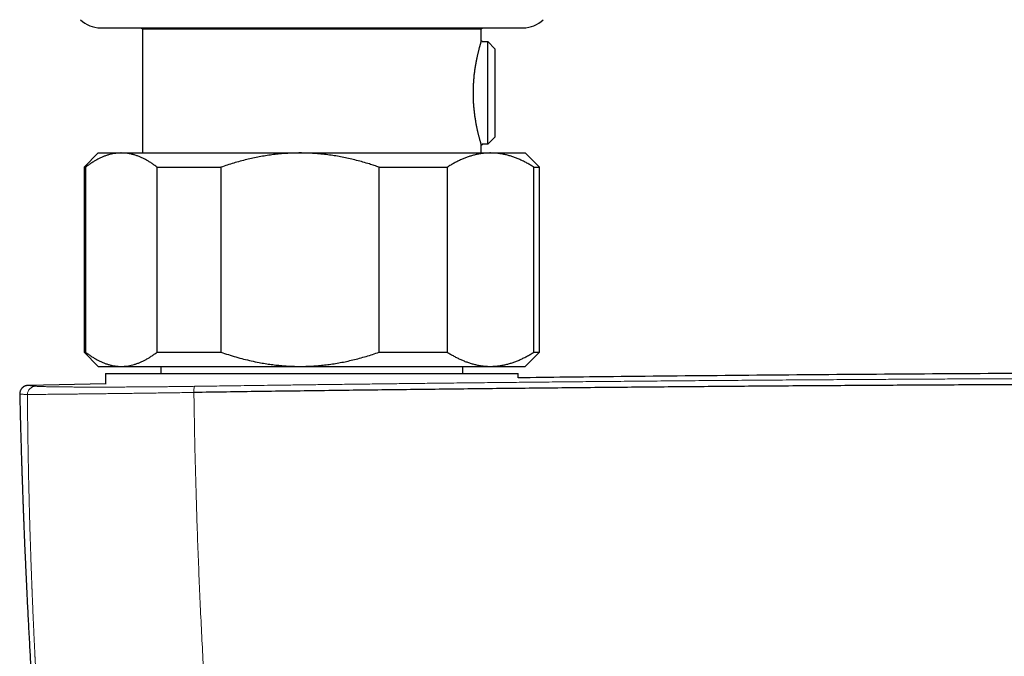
# Model space of a CAD drawing. Header units: millimetres. Extents: x 8 to 1269, y 12 to 684.
# Tile 16 of 51: x 552 to 622, y 350 to 395. Entities that reach past the tile are written whole.
import ezdxf

# ---------------------------------------------------------------- set-up
doc = ezdxf.new("R2010")
doc.units = ezdxf.units.MM

msp = doc.modelspace()

# ---------------------------------------------------------------- linework, layer by layer
at = {"color": 7, "linetype": 'Continuous', "lineweight": 30}
for p, q in [((558.15, 394.469), (587.85, 394.469)), ((560.967, 394.469), (561.1, 394.393)), ((561.1, 394.393), (561.1, 385.673)), ((561.1, 394.393), (584.9, 394.393)), ((584.9, 394.393), (585.033, 394.469)), ((584.9, 393.543), (584.9, 394.393)), ((584.966, 393.543), (584.9, 393.543)), ((584.966, 393.543), (584.966, 393.501)), ((584.966, 393.501), (585.366, 393.501)), ((585.366, 386.285), (585.366, 393.501)), ((585.366, 393.501), (585.866, 392.994)), ((585.866, 392.994), (585.866, 386.791)), ((585.866, 386.791), (585.366, 386.285)), ((584.9, 385.673), (584.9, 386.243)), ((584.9, 386.243), (584.966, 386.243)), ((585.366, 386.285), (584.966, 386.285)), ((584.966, 386.285), (584.966, 386.243)), ((558, 385.673), (557, 384.673)), ((558, 385.673), (559.616, 385.673)), ((559.616, 385.673), (572.174, 385.673)), ((572.174, 385.673), (585.558, 385.673)), ((585.558, 385.673), (588, 385.673)), ((589, 384.673), (588, 385.673)), ((557, 384.673), (557, 371.673)), ((557, 384.673), (557.102, 384.673)), ((557.102, 384.673), (557.102, 371.673)), ((562.13, 384.673), (566.614, 384.673)), ((562.13, 371.673), (562.13, 384.673)), ((566.614, 384.673), (566.614, 371.673)), ((577.733, 371.673), (577.733, 384.673)), ((577.733, 384.673), (582.512, 384.673)), ((582.512, 384.673), (582.512, 371.673)), ((588.603, 371.673), (588.603, 384.673)), ((588.603, 384.673), (589, 384.673)), ((589, 371.673), (589, 384.673)), ((557, 371.673), (558, 370.673)), ((557, 371.673), (557.102, 371.673)), ((562.13, 371.673), (566.614, 371.673)), ((577.733, 371.673), (582.512, 371.673)), ((588, 370.673), (589, 371.673)), ((588.603, 371.673), (589, 371.673)), ((558, 370.673), (559.616, 370.673)), ((558.5, 370.173), (558.5, 369.426)), ((558.5, 370.173), (558.5, 369.426)), ((558.5, 370.173), (587.5, 370.173)), ((559.616, 370.673), (572.174, 370.673)), ((562.4, 370.673), (562.4, 370.173)), ((572.174, 370.673), (585.558, 370.673)), ((583.6, 370.173), (583.6, 370.673)), ((585.558, 370.673), (588, 370.673)), ((587.5, 369.86), (587.5, 370.173)), ((587.5, 369.86), (587.5, 370.173)), ((558.5, 369.435), (553.073, 369.335)), ((553.073, 369.336), (553.074, 369.336)), ((552.476, 368.721), (552.476, 368.721))]:
    msp.add_line(p, q, dxfattribs=at)
for centre, start, end in [((558.15, 396.469), 225.49578, 270), ((587.85, 396.469), 270, 314.50422)]:
    msp.add_arc(centre, 2, start, end, dxfattribs=at)
at = {"color": 252, "linetype": 'Continuous', "lineweight": 0}
for centre, radius, start, end in [((553.616, 368.678), 0.599, 91.30912, 178.9391), ((565.827, 368.932), 1.117, 162.30563, 184.74493)]:
    msp.add_arc(centre, radius, start, end, dxfattribs=at)
at = {"color": 7, "linetype": 'Continuous', "lineweight": 30}
for points, knots in [([(584.9, 393.543), (584.9, 393.542), (584.899, 393.541), (584.897, 393.532), (584.892, 393.517), (584.886, 393.496), (584.877, 393.469), (584.867, 393.435), (584.855, 393.395), (584.842, 393.349), (584.827, 393.299), (584.811, 393.243), (584.794, 393.182), (584.776, 393.115), (584.756, 393.042), (584.735, 392.964), (584.713, 392.88), (584.691, 392.79), (584.668, 392.697), (584.645, 392.599), (584.621, 392.495), (584.598, 392.387), (584.574, 392.273), (584.55, 392.155), (584.526, 392.031), (584.503, 391.904), (584.481, 391.774), (584.46, 391.641), (584.44, 391.504), (584.421, 391.363), (584.403, 391.218), (584.387, 391.069), (584.372, 390.917), (584.36, 390.765), (584.349, 390.616), (584.341, 390.468), (584.334, 390.319), (584.329, 390.167), (584.327, 390.014), (584.326, 389.859), (584.328, 389.703), (584.331, 389.552), (584.337, 389.404), (584.344, 389.261), (584.353, 389.119), (584.363, 388.977), (584.375, 388.835), (584.389, 388.694), (584.405, 388.555), (584.422, 388.418), (584.44, 388.286), (584.459, 388.156), (584.479, 388.029), (584.5, 387.904), (584.521, 387.781), (584.544, 387.661), (584.567, 387.545), (584.591, 387.432), (584.614, 387.322), (584.638, 387.217), (584.662, 387.116), (584.685, 387.019), (584.708, 386.926), (584.731, 386.838), (584.753, 386.755), (584.774, 386.678), (584.793, 386.608), (584.811, 386.544), (584.828, 386.486), (584.843, 386.433), (584.857, 386.386), (584.869, 386.345), (584.879, 386.311), (584.887, 386.284), (584.894, 386.264), (584.898, 386.251), (584.9, 386.244), (584.9, 386.244), (584.9, 386.243)], [0, 0, 0, 0, 0.012768, 0.025536, 0.038396, 0.051256, 0.064404, 0.077552, 0.090797, 0.104043, 0.11681, 0.129577, 0.142431, 0.155284, 0.168403, 0.181523, 0.194731, 0.20794, 0.221053, 0.234167, 0.247367, 0.260567, 0.274041, 0.287515, 0.301084, 0.314653, 0.328042, 0.341454, 0.354939, 0.368448, 0.382242, 0.396063, 0.409967, 0.4239, 0.436901, 0.449903, 0.463001, 0.476099, 0.489505, 0.502911, 0.516425, 0.529939, 0.542467, 0.554996, 0.567611, 0.580226, 0.593109, 0.605991, 0.618964, 0.631937, 0.644657, 0.657378, 0.670181, 0.682985, 0.696044, 0.709103, 0.722249, 0.735394, 0.74866, 0.761926, 0.775282, 0.788638, 0.80228, 0.815922, 0.829663, 0.843405, 0.856734, 0.870087, 0.883513, 0.896964, 0.910703, 0.92447, 0.938321, 0.952201, 0.965045, 0.97789, 0.990828, 1, 1, 1, 1]), ([(559.616, 385.673), (559.587, 385.673), (559.49, 385.672), (559.326, 385.662), (559.123, 385.636), (558.92, 385.596), (558.718, 385.544), (558.515, 385.479), (558.313, 385.4), (558.109, 385.309), (557.906, 385.204), (557.703, 385.088), (557.502, 384.961), (557.301, 384.823), (557.168, 384.723), (557.102, 384.673)], [0, 0, 0, 0, 0.034083, 0.113155, 0.192244, 0.271316, 0.350997, 0.430695, 0.510379, 0.591744, 0.673124, 0.754492, 0.836323, 0.918166, 1, 1, 1, 1]), ([(562.13, 384.673), (562.064, 384.723), (561.931, 384.824), (561.73, 384.962), (561.527, 385.09), (561.323, 385.206), (561.117, 385.312), (560.91, 385.404), (560.703, 385.484), (560.492, 385.551), (560.277, 385.605), (560.057, 385.644), (559.837, 385.669), (559.69, 385.672), (559.616, 385.673)], [0, 0, 0, 0, 0.082025, 0.164072, 0.246116, 0.328135, 0.410674, 0.493213, 0.574834, 0.656455, 0.742321, 0.82823, 0.914137, 1, 1, 1, 1]), ([(572.174, 385.673), (572.109, 385.673), (571.896, 385.672), (571.534, 385.662), (571.089, 385.636), (570.644, 385.597), (570.199, 385.546), (569.753, 385.481), (569.308, 385.403), (568.865, 385.313), (568.417, 385.211), (567.967, 385.095), (567.512, 384.965), (567.061, 384.826), (566.763, 384.724), (566.614, 384.673)], [0, 0, 0, 0, 0.0340833, 0.1126914, 0.1913334, 0.2699769, 0.3485872, 0.4282327, 0.5079082, 0.5875871, 0.6672373, 0.7504129, 0.8336137, 0.9168187, 1, 1, 1, 1]), ([(577.733, 384.673), (577.618, 384.713), (577.389, 384.791), (577.01, 384.912), (576.595, 385.035), (576.144, 385.157), (575.694, 385.266), (575.247, 385.363), (574.802, 385.446), (574.347, 385.518), (573.881, 385.579), (573.405, 385.625), (572.961, 385.654), (572.55, 385.67), (572.299, 385.672), (572.174, 385.673)], [0, 0, 0, 0, 0.064071, 0.128143, 0.210472, 0.292814, 0.375141, 0.454854, 0.53458, 0.614291, 0.698599, 0.782926, 0.867233, 0.933616, 1, 1, 1, 1]), ([(585.558, 385.673), (585.525, 385.673), (585.41, 385.672), (585.213, 385.662), (584.967, 385.637), (584.721, 385.598), (584.475, 385.545), (584.23, 385.48), (583.986, 385.402), (583.745, 385.313), (583.502, 385.211), (583.255, 385.096), (583.006, 384.966), (582.758, 384.826), (582.594, 384.724), (582.512, 384.673)], [0, 0, 0, 0, 0.031425, 0.110773, 0.190157, 0.269542, 0.348893, 0.42894, 0.508988, 0.58762, 0.666253, 0.749675, 0.833122, 0.916573, 1, 1, 1, 1]), ([(588.603, 384.673), (588.522, 384.723), (588.361, 384.824), (588.118, 384.962), (587.873, 385.09), (587.625, 385.206), (587.376, 385.312), (587.125, 385.404), (586.874, 385.484), (586.618, 385.551), (586.357, 385.605), (586.091, 385.644), (585.825, 385.669), (585.647, 385.672), (585.558, 385.673)], [0, 0, 0, 0, 0.082025, 0.164072, 0.246116, 0.328135, 0.410674, 0.493213, 0.574834, 0.656455, 0.742321, 0.82823, 0.914137, 1, 1, 1, 1]), ([(557.102, 371.673), (557.169, 371.623), (557.301, 371.523), (557.502, 371.385), (557.705, 371.257), (557.909, 371.14), (558.116, 371.035), (558.324, 370.941), (558.536, 370.86), (558.749, 370.793), (558.965, 370.74), (559.181, 370.702), (559.399, 370.678), (559.544, 370.675), (559.616, 370.673)], [0, 0, 0, 0, 0.081977, 0.163964, 0.245939, 0.32836, 0.410794, 0.493213, 0.577312, 0.661429, 0.745527, 0.830344, 0.915183, 1, 1, 1, 1]), ([(559.616, 370.673), (559.645, 370.673), (559.742, 370.674), (559.907, 370.685), (560.11, 370.711), (560.312, 370.75), (560.514, 370.802), (560.717, 370.868), (560.917, 370.945), (561.116, 371.034), (561.316, 371.136), (561.519, 371.252), (561.724, 371.381), (561.928, 371.521), (562.063, 371.622), (562.13, 371.673)], [0, 0, 0, 0, 0.034083, 0.113223, 0.192397, 0.271573, 0.350714, 0.430546, 0.510378, 0.588808, 0.667237, 0.750413, 0.833614, 0.916819, 1, 1, 1, 1]), ([(566.614, 371.673), (566.789, 371.614), (567.139, 371.495), (567.67, 371.334), (568.205, 371.188), (568.748, 371.058), (569.254, 370.953), (569.721, 370.871), (570.148, 370.808), (570.576, 370.756), (570.992, 370.718), (571.395, 370.692), (571.784, 370.676), (572.044, 370.674), (572.174, 370.673)], [0, 0, 0, 0, 0.097601, 0.195201, 0.293119, 0.391036, 0.490045, 0.56602, 0.642022, 0.718021, 0.793993, 0.862658, 0.931335, 1, 1, 1, 1]), ([(572.174, 370.673), (572.238, 370.673), (572.449, 370.674), (572.805, 370.685), (573.243, 370.709), (573.679, 370.747), (574.118, 370.797), (574.559, 370.86), (575.003, 370.936), (575.444, 371.025), (575.893, 371.127), (576.35, 371.243), (576.815, 371.375), (577.276, 371.517), (577.581, 371.621), (577.733, 371.673)], [0, 0, 0, 0, 0.034083, 0.111258, 0.188466, 0.265674, 0.342852, 0.422048, 0.501274, 0.580504, 0.659705, 0.744763, 0.829847, 0.914936, 1, 1, 1, 1]), ([(582.512, 371.673), (582.59, 371.625), (582.746, 371.527), (582.982, 371.393), (583.22, 371.268), (583.46, 371.154), (583.702, 371.05), (583.947, 370.957), (584.194, 370.877), (584.445, 370.808), (584.697, 370.753), (584.95, 370.712), (585.205, 370.685), (585.407, 370.674), (585.525, 370.673), (585.558, 370.673)], [0, 0, 0, 0, 0.079493, 0.158995, 0.238486, 0.318381, 0.398288, 0.47818, 0.559585, 0.641006, 0.722409, 0.804459, 0.886527, 0.968575, 1, 1, 1, 1]), ([(585.558, 370.673), (585.642, 370.675), (585.812, 370.677), (586.066, 370.7), (586.32, 370.735), (586.574, 370.785), (586.827, 370.849), (587.079, 370.927), (587.328, 371.016), (587.579, 371.12), (587.834, 371.237), (588.092, 371.371), (588.349, 371.515), (588.518, 371.62), (588.603, 371.673)], [0, 0, 0, 0, 0.081816, 0.16367, 0.245526, 0.327345, 0.409934, 0.492524, 0.573549, 0.654574, 0.740914, 0.827281, 0.913654, 1, 1, 1, 1]), ([(708.5, 369.869), (708.404, 369.871), (705.319, 369.911), (699.244, 369.975), (690.447, 370.058), (681.82, 370.124), (673.364, 370.174), (664.908, 370.21), (656.452, 370.231), (647.825, 370.239), (639.027, 370.231), (630.059, 370.207), (621.09, 370.167), (612.122, 370.111), (603.154, 370.038), (594.946, 369.958), (589.729, 369.896), (587.5, 369.87)], [0, 0, 0, 0, 0.002383, 0.0765, 0.150617, 0.2205, 0.290383, 0.360266, 0.43015, 0.500033, 0.574152, 0.648271, 0.72239, 0.796508, 0.870626, 0.944743, 1, 1, 1, 1]), ([(731.285, 368.837), (729.665, 368.86), (726.425, 368.907), (721.562, 368.971), (716.696, 369.031), (711.828, 369.087), (706.958, 369.139), (702.179, 369.186), (697.49, 369.229), (692.893, 369.266), (688.295, 369.3), (683.695, 369.331), (679.094, 369.357), (674.492, 369.38), (669.89, 369.4), (665.287, 369.415), (660.683, 369.427), (656.106, 369.436), (651.557, 369.44), (647.034, 369.441), (642.512, 369.439), (637.963, 369.433), (633.386, 369.423), (628.782, 369.41), (624.179, 369.393), (619.577, 369.372), (615.003, 369.347), (610.457, 369.32), (605.94, 369.289), (601.424, 369.254), (596.879, 369.216), (592.305, 369.173), (587.701, 369.127), (583.1, 369.077), (578.5, 369.023), (573.902, 368.966), (569.307, 368.905), (566.246, 368.861), (564.715, 368.84)], [0, 0, 0, 0, 0.0292677, 0.0585355, 0.0878036, 0.1170719, 0.1463404, 0.1756091, 0.2032055, 0.230802, 0.2583986, 0.2859954, 0.3135923, 0.3411894, 0.3687865, 0.3963837, 0.423981, 0.4515783, 0.4786829, 0.5057876, 0.5328922, 0.5599969, 0.5875944, 0.6151918, 0.6427893, 0.6703867, 0.697984, 0.7250885, 0.7521929, 0.7792972, 0.8064015, 0.8340588, 0.8617159, 0.889373, 0.9170299, 0.9446868, 0.9723434, 1, 1, 1, 1]), ([(553.073, 369.336), (553.06, 369.336), (553.034, 369.335), (552.996, 369.331), (552.961, 369.325), (552.928, 369.317), (552.897, 369.309), (552.87, 369.3), (552.845, 369.29), (552.823, 369.28), (552.803, 369.271), (552.788, 369.263), (552.776, 369.256), (552.768, 369.251), (552.76, 369.247), (552.75, 369.24), (552.739, 369.233), (552.718, 369.219), (552.692, 369.199), (552.661, 369.171), (552.633, 369.143), (552.599, 369.104), (552.563, 369.052), (552.528, 368.987), (552.498, 368.909), (552.477, 368.819), (552.475, 368.755), (552.475, 368.722)], [0, 0, 0, 0, 0.0958564, 0.1842737, 0.2652306, 0.3387078, 0.4046886, 0.4631597, 0.5141118, 0.5575422, 0.5934571, 0.6218792, 0.6358639, 0.6469759, 0.6552814, 0.6639762, 0.6715205, 0.6789387, 0.7128749, 0.7293584, 0.7507204, 0.7784235, 0.8123527, 0.8521956, 0.8973802, 0.947035, 1, 1, 1, 1]), ([(552.476, 368.721), (552.478, 368.638), (552.484, 368.392), (552.493, 367.988), (552.505, 367.515), (552.516, 367.056), (552.528, 366.613), (552.539, 366.193), (552.55, 365.796), (552.561, 365.42), (552.572, 365.058), (552.582, 364.709), (552.592, 364.374), (552.602, 364.052), (552.612, 363.744), (552.621, 363.45), (552.631, 363.169), (552.639, 362.903), (552.648, 362.651), (552.656, 362.415), (552.664, 362.191), (552.671, 361.98), (552.678, 361.78), (552.685, 361.593), (552.691, 361.419), (552.697, 361.259), (552.702, 361.113), (552.707, 360.981), (552.711, 360.862), (552.715, 360.756), (552.719, 360.661), (552.722, 360.577), (552.725, 360.505), (552.727, 360.444), (552.729, 360.396), (552.731, 360.357), (552.732, 360.323), (552.734, 360.279), (552.736, 360.218), (552.739, 360.137), (552.743, 360.042), (552.747, 359.932), (552.752, 359.808), (552.757, 359.672), (552.763, 359.526), (552.769, 359.369), (552.776, 359.199), (552.783, 359.016), (552.791, 358.82), (552.8, 358.611), (552.809, 358.39), (552.819, 358.158), (552.829, 357.919), (552.843, 357.596), (552.861, 357.19), (552.885, 356.649), (552.912, 356.047), (552.943, 355.383), (552.976, 354.704), (553.01, 354.011), (553.046, 353.302), (553.083, 352.579), (553.123, 351.841), (553.162, 351.119), (553.202, 350.414), (553.241, 349.727), (553.282, 349.029), (553.318, 348.435), (553.347, 347.946), (553.371, 347.567), (553.395, 347.184), (553.419, 346.8), (553.443, 346.418), (553.469, 346.025), (553.495, 345.623), (553.522, 345.215), (553.548, 344.82), (553.574, 344.437), (553.599, 344.068), (553.625, 343.691), (553.652, 343.309), (553.679, 342.923), (553.705, 342.554), (553.73, 342.216), (553.752, 341.905), (553.773, 341.622), (553.792, 341.353), (553.811, 341.098), (553.829, 340.857), (553.846, 340.631), (553.862, 340.419), (553.877, 340.227), (553.89, 340.054), (553.901, 339.901), (553.912, 339.762), (553.921, 339.638), (553.929, 339.544), (553.934, 339.477), (553.937, 339.431), (553.941, 339.383), (553.945, 339.328), (553.95, 339.263), (553.956, 339.186), (553.963, 339.098), (553.971, 338.995), (553.981, 338.873), (553.992, 338.733), (554.004, 338.579), (554.017, 338.411), (554.031, 338.234), (554.045, 338.054), (554.068, 337.773), (554.099, 337.393), (554.138, 336.906), (554.178, 336.419), (554.219, 335.931), (554.254, 335.519), (554.282, 335.179), (554.306, 334.905), (554.33, 334.622), (554.356, 334.326), (554.383, 334.014), (554.412, 333.687), (554.442, 333.343), (554.471, 333.011), (554.5, 332.692), (554.527, 332.389), (554.555, 332.076), (554.584, 331.761), (554.612, 331.453), (554.639, 331.16), (554.665, 330.885), (554.689, 330.629), (554.711, 330.393), (554.731, 330.175), (554.75, 329.974), (554.768, 329.786), (554.783, 329.633), (554.794, 329.514), (554.802, 329.425), (554.811, 329.34), (554.818, 329.258), (554.827, 329.172), (554.834, 329.095), (554.839, 329.044), (554.841, 329.025)], [0, 0, 0, 0, 0.0063962, 0.0189282, 0.031067, 0.0428129, 0.054166, 0.0651266, 0.0751017, 0.0847282, 0.0940065, 0.1029366, 0.1115188, 0.1197533, 0.12764, 0.1351794, 0.1423714, 0.1492162, 0.155601, 0.1616512, 0.1673668, 0.172748, 0.1778835, 0.1826726, 0.1871152, 0.1912115, 0.1949616, 0.1983078, 0.201322, 0.2040316, 0.2064455, 0.2086038, 0.2104544, 0.2119971, 0.213232, 0.2141592, 0.2149269, 0.2158511, 0.2175312, 0.2195792, 0.2219952, 0.2247791, 0.2279308, 0.2314504, 0.2351058, 0.2390881, 0.2433972, 0.2480333, 0.2529962, 0.2582859, 0.2639022, 0.2698419, 0.2759337, 0.2820826, 0.2943267, 0.3067908, 0.3232116, 0.3399995, 0.3571544, 0.3746766, 0.392566, 0.4108228, 0.429447, 0.4484388, 0.4654557, 0.4827574, 0.5003439, 0.5182153, 0.5276903, 0.5372435, 0.5468749, 0.5565845, 0.5662648, 0.5757062, 0.5863024, 0.596573, 0.606518, 0.6161376, 0.6254317, 0.6344004, 0.6445531, 0.6542539, 0.663503, 0.6723003, 0.6797735, 0.6868867, 0.6936399, 0.7000332, 0.7060667, 0.7117403, 0.7170541, 0.7220081, 0.7261414, 0.7299838, 0.7334731, 0.7365801, 0.7393048, 0.7405028, 0.7416086, 0.7427176, 0.744084, 0.7457216, 0.7476306, 0.749811, 0.7522627, 0.7553969, 0.7588856, 0.7627288, 0.7669265, 0.7714183, 0.7759142, 0.7803764, 0.7924732, 0.8043144, 0.8168145, 0.8290163, 0.8409195, 0.8477941, 0.8545775, 0.86159, 0.8689735, 0.8767291, 0.8848582, 0.893362, 0.9022415, 0.9094825, 0.9169567, 0.9246644, 0.9325345, 0.9402002, 0.9474161, 0.9541821, 0.9604979, 0.9663633, 0.9716867, 0.9766527, 0.9813073, 0.9856504, 0.9879465, 0.9901448, 0.9922454, 0.9942852, 0.9962346, 0.9986271, 1, 1, 1, 1])]:
    msp.add_open_spline(points, degree=3, knots=knots, dxfattribs=at)
at = {"color": 252, "linetype": 'Continuous', "lineweight": 0}
for points, knots in [([(731.236, 369.269), (729.3, 369.296), (725.428, 369.351), (719.615, 369.425), (713.798, 369.494), (707.979, 369.557), (702.156, 369.614), (696.331, 369.665), (690.503, 369.711), (684.907, 369.749), (679.542, 369.78), (674.409, 369.806), (669.275, 369.827), (664.346, 369.842), (659.621, 369.854), (655.283, 369.861), (651.867, 369.864), (649.702, 369.865), (648.749, 369.865), (648.364, 369.865), (648.222, 369.865), (648.177, 369.865), (648.133, 369.865), (648.089, 369.865), (648.044, 369.865), (647.883, 369.865), (647.593, 369.865), (647.161, 369.865), (646.692, 369.865), (646.185, 369.865), (645.642, 369.864), (645.073, 369.864), (644.48, 369.864), (643.865, 369.863), (643.217, 369.863), (642.535, 369.862), (641.791, 369.862), (640.982, 369.861), (640.104, 369.86), (639.185, 369.858), (638.224, 369.857), (637.222, 369.855), (636.18, 369.853), (635.095, 369.851), (633.99, 369.848), (632.864, 369.845), (631.719, 369.842), (630.536, 369.839), (629.317, 369.835), (628.06, 369.831), (626.792, 369.827), (625.513, 369.822), (624.226, 369.817), (622.906, 369.811), (621.553, 369.805), (620.166, 369.799), (618.747, 369.792), (617.295, 369.785), (615.809, 369.777), (614.291, 369.768), (612.686, 369.759), (610.992, 369.748), (609.281, 369.737), (608.081, 369.729), (607.405, 369.724), (607.192, 369.723), (606.979, 369.721), (606.765, 369.72), (606.551, 369.718), (605.709, 369.712), (604.255, 369.702), (602.205, 369.686), (600.202, 369.67), (598.245, 369.654), (596.345, 369.637), (594.502, 369.62), (592.715, 369.604), (590.973, 369.587), (589.265, 369.57), (587.591, 369.553), (585.951, 369.536), (584.359, 369.519), (582.812, 369.502), (581.312, 369.485), (579.859, 369.468), (578.452, 369.451), (577.092, 369.435), (575.778, 369.419), (574.51, 369.403), (573.289, 369.387), (572.114, 369.372), (570.985, 369.357), (569.931, 369.343), (568.95, 369.33), (568.037, 369.317), (567.164, 369.305), (566.329, 369.294), (565.533, 369.282), (565.016, 369.275), (564.764, 369.271)], [0, 0, 0, 0, 0.034999, 0.069998, 0.104998, 0.139997, 0.174997, 0.209997, 0.244997, 0.279997, 0.310798, 0.341598, 0.372398, 0.403199, 0.430303, 0.457407, 0.481259, 0.491754, 0.496371, 0.498403, 0.498669, 0.498935, 0.499201, 0.499467, 0.499733, 0.5, 0.502366, 0.504956, 0.50777, 0.510807, 0.514068, 0.517552, 0.521042, 0.524731, 0.528619, 0.532705, 0.536991, 0.542008, 0.547273, 0.552785, 0.558545, 0.564553, 0.570808, 0.57731, 0.584061, 0.590705, 0.597573, 0.604664, 0.611979, 0.619518, 0.62728, 0.634803, 0.642526, 0.650446, 0.658566, 0.666885, 0.675402, 0.684118, 0.693032, 0.702146, 0.711458, 0.721931, 0.732644, 0.742271, 0.743546, 0.744823, 0.746104, 0.747388, 0.748675, 0.749966, 0.762554, 0.774865, 0.786899, 0.798655, 0.810135, 0.82114, 0.831878, 0.842348, 0.852551, 0.862687, 0.872544, 0.882124, 0.891424, 0.900447, 0.909191, 0.917657, 0.925845, 0.933754, 0.941385, 0.948738, 0.955812, 0.962608, 0.969126, 0.974857, 0.980353, 0.985615, 0.990644, 0.995439, 1, 1, 1, 1]), ([(564.715, 368.84), (564.525, 368.837), (564.146, 368.831), (563.583, 368.822), (563.027, 368.814), (562.477, 368.806), (561.935, 368.799), (561.402, 368.791), (560.879, 368.784), (560.365, 368.778), (559.863, 368.771), (559.373, 368.765), (558.895, 368.759), (558.431, 368.754), (557.981, 368.748), (557.546, 368.743), (557.126, 368.739), (556.724, 368.734), (556.34, 368.73), (555.975, 368.726), (555.629, 368.722), (555.302, 368.719), (554.996, 368.715), (554.71, 368.712), (554.444, 368.709), (554.188, 368.706), (553.944, 368.703), (553.717, 368.7), (553.518, 368.698), (553.348, 368.695), (553.207, 368.693), (553.093, 368.691), (553.042, 368.69), (553.017, 368.689)], [0, 0, 0, 0, 0.0315372, 0.0629809, 0.0943504, 0.1256624, 0.1569316, 0.1881706, 0.2193906, 0.2506012, 0.2818109, 0.3130274, 0.3442575, 0.3755079, 0.4067849, 0.4380954, 0.4694462, 0.5008451, 0.5322267, 0.5635311, 0.5947736, 0.625968, 0.6571264, 0.6882598, 0.7193777, 0.750489, 0.7860459, 0.8216154, 0.8572074, 0.8928318, 0.9284984, 0.9642175, 1, 1, 1, 1]), ([(553.602, 369.277), (553.558, 369.281), (553.469, 369.29), (553.358, 369.3), (553.263, 369.31), (553.187, 369.318), (553.129, 369.325), (553.089, 369.33), (553.066, 369.333), (553.06, 369.336), (553.069, 369.336), (553.073, 369.336)], [0, 0, 0, 0, 0.1142198, 0.2283025, 0.3422671, 0.4561332, 0.5699202, 0.6816173, 0.7932758, 0.9049145, 1, 1, 1, 1]), ([(564.764, 369.271), (564.629, 369.269), (564.358, 369.266), (563.956, 369.26), (563.556, 369.255), (563.16, 369.251), (562.768, 369.246), (562.357, 369.242), (561.928, 369.238), (561.482, 369.234), (561.044, 369.231), (560.611, 369.228), (560.184, 369.226), (559.763, 369.223), (559.351, 369.222), (558.95, 369.22), (558.663, 369.22), (558.486, 369.22), (558.425, 369.219), (558.376, 369.219), (558.336, 369.219), (558.295, 369.219), (558.231, 369.219), (558.143, 369.219), (558.022, 369.219), (557.884, 369.219), (557.73, 369.219), (557.568, 369.219), (557.399, 369.22), (557.225, 369.22), (557.043, 369.22), (556.857, 369.221), (556.666, 369.222), (556.472, 369.223), (556.277, 369.224), (556.079, 369.225), (555.898, 369.226), (555.733, 369.227), (555.585, 369.229), (555.421, 369.23), (555.301, 369.232), (555.222, 369.233), (555.197, 369.233), (555.172, 369.233), (555.147, 369.234), (555.125, 369.234), (555.044, 369.235), (554.911, 369.237), (554.722, 369.24), (554.538, 369.243), (554.361, 369.247), (554.201, 369.251), (554.058, 369.255), (553.932, 369.259), (553.823, 369.263), (553.732, 369.268), (553.656, 369.272), (553.62, 369.275), (553.602, 369.277)], [0, 0, 0, 0, 0.02351, 0.046965, 0.070376, 0.093749, 0.117091, 0.14041, 0.167869, 0.195311, 0.222744, 0.250174, 0.278106, 0.306047, 0.334002, 0.361977, 0.389975, 0.395728, 0.400702, 0.40354, 0.406493, 0.409562, 0.412745, 0.420707, 0.42931, 0.44039, 0.452383, 0.465291, 0.478715, 0.493009, 0.508169, 0.524172, 0.541011, 0.558364, 0.576523, 0.59549, 0.615263, 0.630555, 0.646298, 0.662494, 0.684566, 0.687515, 0.690478, 0.693454, 0.696444, 0.699448, 0.701632, 0.725772, 0.749913, 0.777847, 0.80579, 0.833747, 0.861721, 0.889717, 0.917239, 0.944791, 0.972376, 1, 1, 1, 1]), ([(564.715, 368.84), (564.726, 368.106), (564.749, 366.641), (564.796, 364.442), (564.853, 362.246), (564.92, 360.054), (564.996, 357.879), (565.082, 355.719), (565.176, 353.577), (565.279, 351.438), (565.392, 349.288), (565.515, 347.128), (565.649, 344.958), (565.791, 342.791), (565.942, 340.629), (566.103, 338.471), (566.271, 336.318), (566.392, 334.883), (566.451, 334.167)], [0, 0, 0, 0, 0.064074, 0.127964, 0.191672, 0.255197, 0.31854, 0.380576, 0.442437, 0.504123, 0.565636, 0.628226, 0.690636, 0.752866, 0.814917, 0.87679, 0.938484, 1, 1, 1, 1]), ([(553.017, 368.689), (552.972, 368.692), (552.883, 368.698), (552.771, 368.706), (552.676, 368.712), (552.599, 368.717), (552.541, 368.72), (552.501, 368.722), (552.478, 368.722), (552.476, 368.722), (552.476, 368.721)], [0, 0, 0, 0, 0.129194, 0.258233, 0.38714, 0.515937, 0.644644, 0.770989, 0.897291, 1, 1, 1, 1]), ([(553.017, 368.689), (553.017, 368.624), (553.018, 368.488), (553.02, 368.277), (553.022, 368.051), (553.024, 367.811), (553.027, 367.556), (553.03, 367.287), (553.033, 367.003), (553.036, 366.749), (553.039, 366.525), (553.041, 366.33), (553.044, 366.128), (553.047, 365.926), (553.05, 365.732), (553.053, 365.536), (553.056, 365.34), (553.059, 365.145), (553.062, 364.962), (553.065, 364.79), (553.068, 364.63), (553.07, 364.481), (553.073, 364.344), (553.075, 364.22), (553.077, 364.121), (553.078, 364.035), (553.08, 363.956), (553.081, 363.868), (553.083, 363.779), (553.085, 363.689), (553.087, 363.599), (553.09, 363.411), (553.096, 363.121), (553.105, 362.727), (553.114, 362.284), (553.126, 361.79), (553.139, 361.243), (553.152, 360.746), (553.164, 360.302), (553.174, 359.93), (553.183, 359.633), (553.188, 359.461), (553.19, 359.403), (553.19, 359.391), (553.191, 359.35), (553.193, 359.273), (553.197, 359.157), (553.201, 359.022), (553.206, 358.868), (553.211, 358.697), (553.217, 358.508), (553.223, 358.302), (553.23, 358.078), (553.238, 357.842), (553.246, 357.596), (553.255, 357.34), (553.264, 357.069), (553.274, 356.782), (553.285, 356.48), (553.296, 356.162), (553.308, 355.845), (553.32, 355.53), (553.329, 355.302), (553.334, 355.15), (553.337, 355.078), (553.34, 355.006), (553.343, 354.932), (553.346, 354.858), (553.349, 354.789), (553.355, 354.633), (553.364, 354.392), (553.379, 354.028), (553.396, 353.635), (553.413, 353.217), (553.431, 352.812), (553.448, 352.42), (553.466, 352.042), (553.483, 351.663), (553.501, 351.285), (553.519, 350.909), (553.531, 350.644), (553.539, 350.486), (553.542, 350.429), (553.545, 350.372), (553.547, 350.316), (553.55, 350.26), (553.553, 350.204), (553.556, 350.148), (553.565, 349.964), (553.603, 349.204), (553.683, 347.682), (553.806, 345.523), (553.952, 343.174), (554.11, 340.824), (554.28, 338.473), (554.461, 336.122), (554.654, 333.771), (554.792, 332.202), (554.86, 331.418)], [0, 0, 0, 0, 0.005298, 0.010989, 0.017073, 0.023549, 0.030419, 0.037682, 0.045337, 0.053386, 0.05829, 0.063449, 0.069149, 0.074613, 0.079844, 0.084839, 0.090425, 0.095685, 0.10062, 0.105228, 0.109585, 0.113604, 0.117286, 0.12063, 0.123636, 0.125269, 0.127632, 0.130011, 0.132405, 0.134816, 0.137243, 0.139686, 0.150035, 0.160662, 0.171565, 0.185843, 0.20057, 0.215745, 0.226007, 0.236464, 0.245827, 0.249995, 0.250296, 0.250533, 0.250969, 0.253597, 0.25673, 0.260368, 0.26451, 0.269156, 0.274211, 0.279753, 0.285781, 0.292296, 0.29876, 0.305641, 0.312939, 0.320653, 0.328785, 0.337334, 0.346299, 0.354366, 0.362742, 0.364665, 0.366604, 0.368558, 0.370528, 0.372514, 0.374515, 0.376105, 0.385104, 0.393907, 0.405503, 0.416739, 0.427616, 0.438133, 0.448291, 0.458089, 0.468636, 0.478732, 0.488377, 0.489925, 0.491461, 0.492985, 0.494496, 0.495995, 0.497482, 0.498956, 0.500538, 0.512306, 0.560058, 0.622963, 0.685847, 0.748713, 0.81156, 0.87439, 0.937203, 1, 1, 1, 1])]:
    msp.add_open_spline(points, degree=3, knots=knots, dxfattribs=at)

doc.saveas('drawing.dxf')
